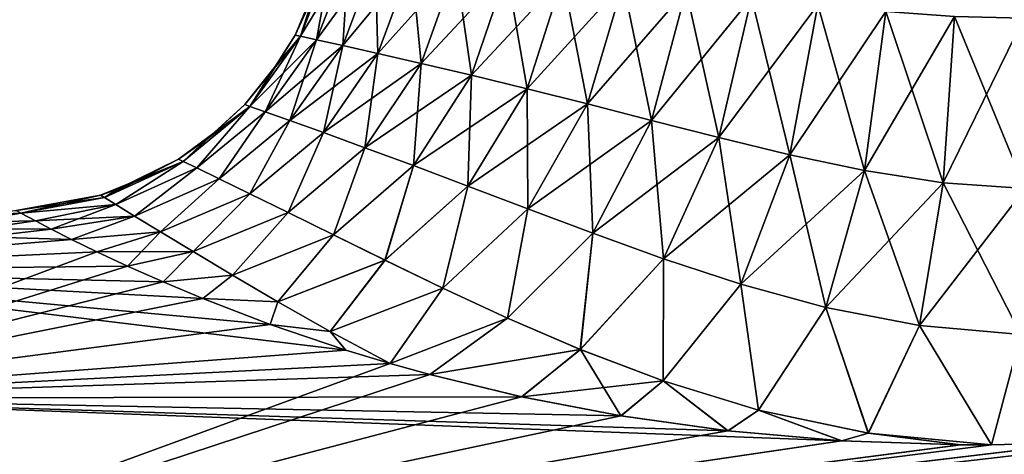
# Model space of a CAD drawing. Header units: millimetres. Extents: x -29 to 75, y -375 to 321.
# Tile 13 of 29: x 47.46 to 56.2, y 77.32 to 81.18. Entities that reach past the tile are written whole.
import ezdxf

# ---------------------------------------------------------------- set-up
doc = ezdxf.new("R2010")
doc.units = ezdxf.units.MM
doc.header["$LTSCALE"] = 101.851852
for name, color, linetype in [('18', 7, 'CONTINUOUS'), ('20', 7, 'CONTINUOUS'), ('29', 7, 'CONTINUOUS'), ('30', 7, 'CONTINUOUS')]:
    doc.layers.add(name, color=color, linetype=linetype)

msp = doc.modelspace()

# ---------------------------------------------------------------- linework, layer by layer
at = {"layer": '18', "color": 7, "linetype": 'CONTINUOUS', "true_color": 0xa2afbf}
for points in [[(47.4715, 79.4607, -1.0105), (44.4857, 79.3297), (47.4284, 79.484), (47.4715, 79.4607, -1.0105)], [(47.6022, 79.3911, -2.0171), (44.4857, 79.3297), (47.4715, 79.4607, -1.0105), (47.6022, 79.3911, -2.0171)], [(47.74, 79.3194, -2.6835), (44.4857, 79.3297), (47.6022, 79.3911, -2.0171), (47.74, 79.3194, -2.6835)], [(44.5326, 78.9478, -3.9242), (44.4857, 79.3297), (47.9206, 79.2279, -3.3446), (44.5326, 78.9478, -3.9242)], [(47.9206, 79.2279, -3.3446), (44.4857, 79.3297), (47.74, 79.3194, -2.6835), (47.9206, 79.2279, -3.3446)], [(48.1463, 79.1173, -3.9977), (44.5326, 78.9478, -3.9242), (47.9206, 79.2279, -3.3446), (48.1463, 79.1173, -3.9977)], [(48.4176, 78.9901, -4.6341), (44.5326, 78.9478, -3.9242), (48.1463, 79.1173, -3.9977), (48.4176, 78.9901, -4.6341)], [(48.7325, 78.8498, -5.2446), (44.5326, 78.9478, -3.9242), (48.4176, 78.9901, -4.6341), (48.7325, 78.8498, -5.2446)], [(44.6714, 77.8174, -7.6964), (44.5326, 78.9478, -3.9242), (50.3558, 78.2444, -7.2995), (44.6714, 77.8174, -7.6964)], [(50.3558, 78.2444, -7.2995), (44.5326, 78.9478, -3.9242), (49.683, 78.4723, -6.604), (50.3558, 78.2444, -7.2995)], [(49.683, 78.4723, -6.604), (44.5326, 78.9478, -3.9242), (49.0868, 78.7013, -5.8194), (49.683, 78.4723, -6.604)], [(49.0868, 78.7013, -5.8194), (44.5326, 78.9478, -3.9242), (48.7325, 78.8498, -5.2446), (49.0868, 78.7013, -5.8194)], [(50.7483, 78.1255, -7.6369), (44.6714, 77.8174, -7.6964), (50.3558, 78.2444, -7.2995), (50.7483, 78.1255, -7.6369)], [(51.1014, 78.027, -7.9059), (44.6714, 77.8174, -7.6964), (50.7483, 78.1255, -7.6369), (51.1014, 78.027, -7.9059)], [(51.9168, 77.8293, -8.4231), (44.6714, 77.8174, -7.6964), (51.1014, 78.027, -7.9059), (51.9168, 77.8293, -8.4231)], [(52.7997, 77.6598, -8.8512), (44.6714, 77.8174, -7.6964), (51.9168, 77.8293, -8.4231), (52.7997, 77.6598, -8.8512)], [(44.8966, 75.9827, -11.1743), (44.6714, 77.8174, -7.6964), (54.7578, 77.4376, -9.4332), (44.8966, 75.9827, -11.1743)], [(54.7578, 77.4376, -9.4332), (44.6714, 77.8174, -7.6964), (53.7491, 77.5264, -9.1892), (54.7578, 77.4376, -9.4332)], [(53.7491, 77.5264, -9.1892), (44.6714, 77.8174, -7.6964), (52.7997, 77.6598, -8.8512), (53.7491, 77.5264, -9.1892)], [(45.1998, 73.5136, -14.2267), (44.8966, 75.9827, -11.1743), (69.3471, 77.5203, -10.2717), (45.1998, 73.5136, -14.2267)], [(69.3471, 77.5203, -10.2717), (44.8966, 75.9827, -11.1743), (56.8942, 77.4229, -9.6198), (69.3471, 77.5203, -10.2717)], [(69.6273, 75.2381, -13.0738), (45.1998, 73.5136, -14.2267), (69.3471, 77.5203, -10.2717), (69.6273, 75.2381, -13.0738)], [(55.8129, 77.4012, -9.5782), (44.8966, 75.9827, -11.1743), (54.7578, 77.4376, -9.4332), (55.8129, 77.4012, -9.5782)], [(56.8942, 77.4229, -9.6198), (44.8966, 75.9827, -11.1743), (56.0846, 77.4011, -9.5986), (56.8942, 77.4229, -9.6198)], [(56.0846, 77.4011, -9.5986), (44.8966, 75.9827, -11.1743), (55.8129, 77.4012, -9.5782), (56.0846, 77.4011, -9.5986)]]:
    msp.add_3dface(points, dxfattribs=at)
at = {"layer": '20', "color": 7, "linetype": 'CONTINUOUS', "true_color": 0xa2afbf}
for points in [[(47.4284, 79.484), (44.5326, 78.9475, 3.9249), (47.4715, 79.4607, 1.0105), (47.4284, 79.484)], [(47.4715, 79.4607, 1.0105), (44.5326, 78.9475, 3.9249), (47.6022, 79.3911, 2.0171), (47.4715, 79.4607, 1.0105)], [(47.6022, 79.3911, 2.0171), (44.5326, 78.9475, 3.9249), (47.74, 79.3194, 2.6835), (47.6022, 79.3911, 2.0171)], [(47.74, 79.3194, 2.6835), (44.5326, 78.9475, 3.9249), (47.9206, 79.2279, 3.3447), (47.74, 79.3194, 2.6835)], [(47.9206, 79.2279, 3.3447), (44.5326, 78.9475, 3.9249), (48.1464, 79.1173, 3.9977), (47.9206, 79.2279, 3.3447)], [(44.5326, 78.9475, 3.9249), (44.6714, 77.8174, 7.6948), (48.1464, 79.1173, 3.9977), (44.5326, 78.9475, 3.9249)], [(48.1464, 79.1173, 3.9977), (44.6714, 77.8174, 7.6948), (48.4176, 78.9901, 4.6342), (48.1464, 79.1173, 3.9977)], [(48.4176, 78.9901, 4.6342), (44.6714, 77.8174, 7.6948), (48.7325, 78.8498, 5.2447), (48.4176, 78.9901, 4.6342)], [(48.7325, 78.8498, 5.2447), (44.6714, 77.8174, 7.6948), (49.0869, 78.7012, 5.8196), (48.7325, 78.8498, 5.2447)], [(49.0869, 78.7012, 5.8196), (44.6714, 77.8174, 7.6948), (49.6833, 78.4722, 6.6044), (49.0869, 78.7012, 5.8196)], [(49.6833, 78.4722, 6.6044), (44.6714, 77.8174, 7.6948), (50.3562, 78.2442, 7.2999), (49.6833, 78.4722, 6.6044)], [(50.3562, 78.2442, 7.2999), (44.6714, 77.8174, 7.6948), (50.7485, 78.1254, 7.6372), (50.3562, 78.2442, 7.2999)], [(44.6714, 77.8174, 7.6948), (44.8966, 75.983, 11.172), (50.7485, 78.1254, 7.6372), (44.6714, 77.8174, 7.6948)], [(50.7485, 78.1254, 7.6372), (44.8966, 75.983, 11.172), (51.1001, 78.0273, 7.9049), (50.7485, 78.1254, 7.6372)], [(51.1001, 78.0273, 7.9049), (44.8966, 75.983, 11.172), (51.9135, 77.8301, 8.4213), (51.1001, 78.0273, 7.9049)], [(51.9135, 77.8301, 8.4213), (44.8966, 75.983, 11.172), (52.796, 77.6604, 8.8496), (51.9135, 77.8301, 8.4213)], [(52.796, 77.6604, 8.8496), (44.8966, 75.983, 11.172), (53.7452, 77.5268, 9.1881), (52.796, 77.6604, 8.8496)], [(53.7452, 77.5268, 9.1881), (44.8966, 75.983, 11.172), (54.7536, 77.4379, 9.4324), (53.7452, 77.5268, 9.1881)], [(44.8966, 75.983, 11.172), (45.1997, 73.5147, 14.224), (69.3471, 77.5203, 10.2717), (44.8966, 75.983, 11.172)], [(44.8966, 75.983, 11.172), (69.3471, 77.5203, 10.2717), (57.9689, 77.5035, 9.5572), (44.8966, 75.983, 11.172)], [(69.3471, 77.5203, 10.2717), (45.1997, 73.5147, 14.224), (69.6273, 75.2381, 13.0738), (69.3471, 77.5203, 10.2717)], [(56.8893, 77.4226, 9.6199), (44.8966, 75.983, 11.172), (57.9689, 77.5035, 9.5572), (56.8893, 77.4226, 9.6199)], [(54.7536, 77.4379, 9.4324), (44.8966, 75.983, 11.172), (55.8082, 77.4013, 9.5778), (54.7536, 77.4379, 9.4324)], [(56.0861, 77.4011, 9.5987), (44.8966, 75.983, 11.172), (56.8893, 77.4226, 9.6199), (56.0861, 77.4011, 9.5987)], [(55.8082, 77.4013, 9.5778), (44.8966, 75.983, 11.172), (56.0861, 77.4011, 9.5987), (55.8082, 77.4013, 9.5778)]]:
    msp.add_3dface(points, dxfattribs=at)
at = {"layer": '29', "color": 7, "linetype": 'CONTINUOUS', "true_color": 0xa2afbf}
for points in [[(49.9528, 81.0323, -0.8279), (49.9048, 81.0427, 0), (50.2315, 81.7487, -0.8033), (49.9528, 81.0323, -0.8279)], [(50.2315, 81.7487, -0.8033), (49.9048, 81.0427, 0), (50.1403, 81.6027, 0), (50.2315, 81.7487, -0.8033)], [(50.3782, 81.7364, -1.5898), (49.9528, 81.0323, -0.8279), (50.2315, 81.7487, -0.8033), (50.3782, 81.7364, -1.5898)], [(50.0953, 81.0011, -1.6404), (49.9528, 81.0323, -0.8279), (50.3782, 81.7364, -1.5898), (50.0953, 81.0011, -1.6404)], [(50.6165, 81.716, -2.3439), (50.0953, 81.0011, -1.6404), (50.3782, 81.7364, -1.5898), (50.6165, 81.716, -2.3439)], [(50.3269, 80.9498, -2.4228), (50.0953, 81.0011, -1.6404), (50.6165, 81.716, -2.3439), (50.3269, 80.9498, -2.4228)], [(50.9376, 81.6878, -3.0521), (50.3269, 80.9498, -2.4228), (50.6165, 81.716, -2.3439), (50.9376, 81.6878, -3.0521)], [(50.6399, 80.8793, -3.1628), (50.3269, 80.9498, -2.4228), (50.9376, 81.6878, -3.0521), (50.6399, 80.8793, -3.1628)], [(51.3305, 81.6521, -3.7034), (50.6399, 80.8793, -3.1628), (50.9376, 81.6878, -3.0521), (51.3305, 81.6521, -3.7034)], [(51.0243, 80.7906, -3.8505), (50.6399, 80.8793, -3.1628), (51.3305, 81.6521, -3.7034), (51.0243, 80.7906, -3.8505)], [(51.7828, 81.6091, -4.2904), (51.0243, 80.7906, -3.8505), (51.3305, 81.6521, -3.7034), (51.7828, 81.6091, -4.2904)], [(51.4691, 80.6853, -4.4793), (51.0243, 80.7906, -3.8505), (51.7828, 81.6091, -4.2904), (51.4691, 80.6853, -4.4793)], [(52.282, 81.5594, -4.8086), (51.4691, 80.6853, -4.4793), (51.7828, 81.6091, -4.2904), (52.282, 81.5594, -4.8086)], [(51.9636, 80.5646, -5.0456), (51.4691, 80.6853, -4.4793), (52.282, 81.5594, -4.8086), (51.9636, 80.5646, -5.0456)], [(52.8165, 81.5034, -5.2569), (51.9636, 80.5646, -5.0456), (52.282, 81.5594, -4.8086), (52.8165, 81.5034, -5.2569)], [(52.4986, 80.4305, -5.5491), (51.9636, 80.5646, -5.0456), (52.8165, 81.5034, -5.2569), (52.4986, 80.4305, -5.5491)], [(53.3763, 81.442, -5.6364), (52.4986, 80.4305, -5.5491), (52.8165, 81.5034, -5.2569), (53.3763, 81.442, -5.6364)], [(53.0672, 80.2851, -5.9914), (52.4986, 80.4305, -5.5491), (53.3763, 81.442, -5.6364), (53.0672, 80.2851, -5.9914)], [(53.954, 81.3768, -5.9499), (53.0672, 80.2851, -5.9914), (53.3763, 81.442, -5.6364), (53.954, 81.3768, -5.9499)], [(53.6661, 80.1324, -6.3749), (53.0672, 80.2851, -5.9914), (53.954, 81.3768, -5.9499), (53.6661, 80.1324, -6.3749)], [(54.5447, 81.3113, -6.2006), (53.6661, 80.1324, -6.3749), (53.954, 81.3768, -5.9499), (54.5447, 81.3113, -6.2006)], [(54.2956, 79.9794, -6.7008), (53.6661, 80.1324, -6.3749), (54.5447, 81.3113, -6.2006), (54.2956, 79.9794, -6.7008)], [(55.1458, 81.2518, -6.3904), (54.2956, 79.9794, -6.7008), (54.5447, 81.3113, -6.2006), (55.1458, 81.2518, -6.3904)], [(54.9584, 79.8388, -6.9657), (54.2956, 79.9794, -6.7008), (55.1458, 81.2518, -6.3904), (54.9584, 79.8388, -6.9657)], [(55.7557, 81.2086, -6.5193), (54.9584, 79.8388, -6.9657), (55.1458, 81.2518, -6.3904), (55.7557, 81.2086, -6.5193)], [(55.6563, 79.7305, -7.1595), (54.9584, 79.8388, -6.9657), (55.7557, 81.2086, -6.5193), (55.6563, 79.7305, -7.1595)], [(56.3714, 81.1944, -6.585), (55.6563, 79.7305, -7.1595), (55.7557, 81.2086, -6.5193), (56.3714, 81.1944, -6.585)], [(56.3832, 79.6791, -7.2658), (55.6563, 79.7305, -7.1595), (56.3714, 81.1944, -6.585), (56.3832, 79.6791, -7.2658)], [(49.503, 80.4095, -0.8645), (49.4576, 80.4254, 0), (49.9528, 81.0323, -0.8279), (49.503, 80.4095, -0.8645)], [(49.9528, 81.0323, -0.8279), (49.4576, 80.4254, 0), (49.7438, 80.7806, 0), (49.9528, 81.0323, -0.8279)], [(50.0953, 81.0011, -1.6404), (49.503, 80.4095, -0.8645), (49.9528, 81.0323, -0.8279), (50.0953, 81.0011, -1.6404)], [(49.6379, 80.362, -1.7153), (49.503, 80.4095, -0.8645), (50.0953, 81.0011, -1.6404), (49.6379, 80.362, -1.7153)], [(50.3269, 80.9498, -2.4228), (49.6379, 80.362, -1.7153), (50.0953, 81.0011, -1.6404), (50.3269, 80.9498, -2.4228)], [(49.9048, 81.0427, 0), (49.9528, 81.0323, -0.8279), (49.7438, 80.7806, 0), (49.9048, 81.0427, 0)], [(49.8579, 80.2839, -2.5399), (49.6379, 80.362, -1.7153), (50.3269, 80.9498, -2.4228), (49.8579, 80.2839, -2.5399)], [(50.6399, 80.8793, -3.1628), (49.8579, 80.2839, -2.5399), (50.3269, 80.9498, -2.4228), (50.6399, 80.8793, -3.1628)], [(50.1563, 80.1767, -3.3274), (49.8579, 80.2839, -2.5399), (50.6399, 80.8793, -3.1628), (50.1563, 80.1767, -3.3274)], [(51.0243, 80.7906, -3.8505), (50.1563, 80.1767, -3.3274), (50.6399, 80.8793, -3.1628), (51.0243, 80.7906, -3.8505)], [(50.5247, 80.0423, -4.0696), (50.1563, 80.1767, -3.3274), (51.0243, 80.7906, -3.8505), (50.5247, 80.0423, -4.0696)], [(51.4691, 80.6853, -4.4793), (50.5247, 80.0423, -4.0696), (51.0243, 80.7906, -3.8505), (51.4691, 80.6853, -4.4793)], [(50.9547, 79.8831, -4.7614), (50.5247, 80.0423, -4.0696), (51.4691, 80.6853, -4.4793), (50.9547, 79.8831, -4.7614)], [(51.9636, 80.5646, -5.0456), (50.9547, 79.8831, -4.7614), (51.4691, 80.6853, -4.4793), (51.9636, 80.5646, -5.0456)], [(51.4383, 79.7015, -5.4006), (50.9547, 79.8831, -4.7614), (51.9636, 80.5646, -5.0456), (51.4383, 79.7015, -5.4006)], [(52.4986, 80.4305, -5.5491), (51.4383, 79.7015, -5.4006), (51.9636, 80.5646, -5.0456), (52.4986, 80.4305, -5.5491)], [(49.1184, 80.1158, 0), (49.503, 80.4095, -0.8645), (48.8692, 79.9407, 0), (49.1184, 80.1158, 0)], [(48.8692, 79.9407, 0), (49.503, 80.4095, -0.8645), (48.9102, 79.9209, -0.9007), (48.8692, 79.9407, 0)], [(48.9102, 79.9209, -0.9007), (49.503, 80.4095, -0.8645), (49.0322, 79.862, -1.7905), (48.9102, 79.9209, -0.9007)], [(49.503, 80.4095, -0.8645), (49.6379, 80.362, -1.7153), (49.0322, 79.862, -1.7905), (49.503, 80.4095, -0.8645)], [(49.4576, 80.4254, 0), (49.503, 80.4095, -0.8645), (49.1184, 80.1158, 0), (49.4576, 80.4254, 0)], [(51.9698, 79.5003, -5.9881), (51.4383, 79.7015, -5.4006), (52.4986, 80.4305, -5.5491), (51.9698, 79.5003, -5.9881)], [(53.0672, 80.2851, -5.9914), (51.9698, 79.5003, -5.9881), (52.4986, 80.4305, -5.5491), (53.0672, 80.2851, -5.9914)], [(49.0322, 79.862, -1.7905), (49.6379, 80.362, -1.7153), (49.2319, 79.7651, -2.6594), (49.0322, 79.862, -1.7905)], [(49.6379, 80.362, -1.7153), (49.8579, 80.2839, -2.5399), (49.2319, 79.7651, -2.6594), (49.6379, 80.362, -1.7153)], [(49.2319, 79.7651, -2.6594), (49.8579, 80.2839, -2.5399), (49.5043, 79.6321, -3.4991), (49.2319, 79.7651, -2.6594)], [(49.8579, 80.2839, -2.5399), (50.1563, 80.1767, -3.3274), (49.5043, 79.6321, -3.4991), (49.8579, 80.2839, -2.5399)], [(52.5476, 79.2833, -6.5263), (51.9698, 79.5003, -5.9881), (53.0672, 80.2851, -5.9914), (52.5476, 79.2833, -6.5263)], [(53.6661, 80.1324, -6.3749), (52.5476, 79.2833, -6.5263), (53.0672, 80.2851, -5.9914), (53.6661, 80.1324, -6.3749)], [(49.5043, 79.6321, -3.4991), (50.1563, 80.1767, -3.3274), (49.8437, 79.4656, -4.3035), (49.5043, 79.6321, -3.4991)], [(50.1563, 80.1767, -3.3274), (50.5247, 80.0423, -4.0696), (49.8437, 79.4656, -4.3035), (50.1563, 80.1767, -3.3274)], [(53.1747, 79.0563, -7.0173), (52.5476, 79.2833, -6.5263), (53.6661, 80.1324, -6.3749), (53.1747, 79.0563, -7.0173)], [(54.2956, 79.9794, -6.7008), (53.1747, 79.0563, -7.0173), (53.6661, 80.1324, -6.3749), (54.2956, 79.9794, -6.7008)], [(49.8437, 79.4656, -4.3035), (50.5247, 80.0423, -4.0696), (50.2444, 79.2684, -5.0693), (49.8437, 79.4656, -4.3035)], [(50.5247, 80.0423, -4.0696), (50.9547, 79.8831, -4.7614), (50.2444, 79.2684, -5.0693), (50.5247, 80.0423, -4.0696)], [(53.8598, 78.8298, -7.4591), (53.1747, 79.0563, -7.0173), (54.2956, 79.9794, -6.7008), (53.8598, 78.8298, -7.4591)], [(54.9584, 79.8388, -6.9657), (53.8598, 78.8298, -7.4591), (54.2956, 79.9794, -6.7008), (54.9584, 79.8388, -6.9657)], [(48.322, 79.6698, 0), (48.9102, 79.9209, -0.9007), (48.1777, 79.62, 0), (48.322, 79.6698, 0)], [(48.1777, 79.62, 0), (48.9102, 79.9209, -0.9007), (48.2118, 79.5992, -0.9159), (48.1777, 79.62, 0)], [(48.2118, 79.5992, -0.9159), (48.9102, 79.9209, -0.9007), (48.3134, 79.5371, -1.8246), (48.2118, 79.5992, -0.9159)], [(48.9102, 79.9209, -0.9007), (49.0322, 79.862, -1.7905), (48.3134, 79.5371, -1.8246), (48.9102, 79.9209, -0.9007)], [(48.8692, 79.9407, 0), (48.9102, 79.9209, -0.9007), (48.322, 79.6698, 0), (48.8692, 79.9407, 0)], [(50.2444, 79.2684, -5.0693), (50.9547, 79.8831, -4.7614), (50.7023, 79.0439, -5.7962), (50.2444, 79.2684, -5.0693)], [(50.9547, 79.8831, -4.7614), (51.4383, 79.7015, -5.4006), (50.7023, 79.0439, -5.7962), (50.9547, 79.8831, -4.7614)], [(48.3134, 79.5371, -1.8246), (49.0322, 79.862, -1.7905), (48.4806, 79.4349, -2.7193), (48.3134, 79.5371, -1.8246)], [(49.0322, 79.862, -1.7905), (49.2319, 79.7651, -2.6594), (48.4806, 79.4349, -2.7193), (49.0322, 79.862, -1.7905)], [(54.6148, 78.6222, -7.8402), (53.8598, 78.8298, -7.4591), (54.9584, 79.8388, -6.9657), (54.6148, 78.6222, -7.8402)], [(55.6563, 79.7305, -7.1595), (54.6148, 78.6222, -7.8402), (54.9584, 79.8388, -6.9657), (55.6563, 79.7305, -7.1595)], [(48.4806, 79.4349, -2.7193), (49.2319, 79.7651, -2.6594), (48.7107, 79.2947, -3.5946), (48.4806, 79.4349, -2.7193)], [(49.2319, 79.7651, -2.6594), (49.5043, 79.6321, -3.4991), (48.7107, 79.2947, -3.5946), (49.2319, 79.7651, -2.6594)], [(50.7023, 79.0439, -5.7962), (51.4383, 79.7015, -5.4006), (51.2163, 78.7956, -6.4864), (50.7023, 79.0439, -5.7962)], [(51.4383, 79.7015, -5.4006), (51.9698, 79.5003, -5.9881), (51.2163, 78.7956, -6.4864), (51.4383, 79.7015, -5.4006)], [(55.4468, 78.4617, -8.1346), (54.6148, 78.6222, -7.8402), (55.6563, 79.7305, -7.1595), (55.4468, 78.4617, -8.1346)], [(56.3832, 79.6791, -7.2658), (55.4468, 78.4617, -8.1346), (55.6563, 79.7305, -7.1595), (56.3832, 79.6791, -7.2658)], [(47.4284, 79.484), (48.1777, 79.62, 0), (48.2118, 79.5992, -0.9159), (47.4284, 79.484)], [(48.7107, 79.2947, -3.5946), (49.5043, 79.6321, -3.4991), (49.0007, 79.1189, -4.447), (48.7107, 79.2947, -3.5946)], [(49.5043, 79.6321, -3.4991), (49.8437, 79.4656, -4.3035), (49.0007, 79.1189, -4.447), (49.5043, 79.6321, -3.4991)], [(56.3452, 78.3828, -8.304), (55.4468, 78.4617, -8.1346), (56.3832, 79.6791, -7.2658), (56.3452, 78.3828, -8.304)], [(47.4715, 79.4607, -1.0105), (47.4284, 79.484), (48.2118, 79.5992, -0.9159), (47.4715, 79.4607, -1.0105)], [(47.4715, 79.4607, -1.0105), (48.2118, 79.5992, -0.9159), (48.3134, 79.5371, -1.8246), (47.4715, 79.4607, -1.0105)], [(47.6022, 79.3911, -2.0171), (47.4715, 79.4607, -1.0105), (48.3134, 79.5371, -1.8246), (47.6022, 79.3911, -2.0171)], [(47.6022, 79.3911, -2.0171), (48.3134, 79.5371, -1.8246), (48.4806, 79.4349, -2.7193), (47.6022, 79.3911, -2.0171)], [(47.74, 79.3194, -2.6835), (47.6022, 79.3911, -2.0171), (48.4806, 79.4349, -2.7193), (47.74, 79.3194, -2.6835)], [(47.9206, 79.2279, -3.3446), (47.74, 79.3194, -2.6835), (48.4806, 79.4349, -2.7193), (47.9206, 79.2279, -3.3446)], [(47.9206, 79.2279, -3.3446), (48.4806, 79.4349, -2.7193), (48.7107, 79.2947, -3.5946), (47.9206, 79.2279, -3.3446)], [(49.0007, 79.1189, -4.447), (49.8437, 79.4656, -4.3035), (49.3482, 78.9106, -5.2752), (49.0007, 79.1189, -4.447)], [(49.8437, 79.4656, -4.3035), (50.2444, 79.2684, -5.0693), (49.3482, 78.9106, -5.2752), (49.8437, 79.4656, -4.3035)], [(51.2163, 78.7956, -6.4864), (51.9698, 79.5003, -5.9881), (51.7905, 78.5283, -7.1432), (51.2163, 78.7956, -6.4864)], [(51.9698, 79.5003, -5.9881), (52.5476, 79.2833, -6.5263), (51.7905, 78.5283, -7.1432), (51.9698, 79.5003, -5.9881)], [(48.1463, 79.1173, -3.9977), (47.9206, 79.2279, -3.3446), (48.7107, 79.2947, -3.5946), (48.1463, 79.1173, -3.9977)], [(48.1463, 79.1173, -3.9977), (48.7107, 79.2947, -3.5946), (49.0007, 79.1189, -4.447), (48.1463, 79.1173, -3.9977)], [(49.3482, 78.9106, -5.2752), (50.2444, 79.2684, -5.0693), (49.7525, 78.6731, -6.0802), (49.3482, 78.9106, -5.2752)], [(50.2444, 79.2684, -5.0693), (50.7023, 79.0439, -5.7962), (49.7525, 78.6731, -6.0802), (50.2444, 79.2684, -5.0693)], [(51.7905, 78.5283, -7.1432), (52.5476, 79.2833, -6.5263), (52.4355, 78.249, -7.7687), (51.7905, 78.5283, -7.1432)], [(52.5476, 79.2833, -6.5263), (53.1747, 79.0563, -7.0173), (52.4355, 78.249, -7.7687), (52.5476, 79.2833, -6.5263)], [(48.4176, 78.9901, -4.6341), (48.1463, 79.1173, -3.9977), (49.0007, 79.1189, -4.447), (48.4176, 78.9901, -4.6341)], [(48.7325, 78.8498, -5.2446), (48.4176, 78.9901, -4.6341), (49.0007, 79.1189, -4.447), (48.7325, 78.8498, -5.2446)], [(48.7325, 78.8498, -5.2446), (49.0007, 79.1189, -4.447), (49.3482, 78.9106, -5.2752), (48.7325, 78.8498, -5.2446)], [(49.7525, 78.6731, -6.0802), (50.7023, 79.0439, -5.7962), (50.2165, 78.4102, -6.8651), (49.7525, 78.6731, -6.0802)], [(50.7023, 79.0439, -5.7962), (51.2163, 78.7956, -6.4864), (50.2165, 78.4102, -6.8651), (50.7023, 79.0439, -5.7962)], [(52.4355, 78.249, -7.7687), (53.1747, 79.0563, -7.0173), (53.1697, 77.9698, -8.3584), (52.4355, 78.249, -7.7687)], [(53.1747, 79.0563, -7.0173), (53.8598, 78.8298, -7.4591), (53.1697, 77.9698, -8.3584), (53.1747, 79.0563, -7.0173)], [(49.0868, 78.7013, -5.8194), (48.7325, 78.8498, -5.2446), (49.3482, 78.9106, -5.2752), (49.0868, 78.7013, -5.8194)], [(49.0868, 78.7013, -5.8194), (49.3482, 78.9106, -5.2752), (49.7525, 78.6731, -6.0802), (49.0868, 78.7013, -5.8194)], [(53.1697, 77.9698, -8.3584), (53.8598, 78.8298, -7.4591), (54.016, 77.7116, -8.893), (53.1697, 77.9698, -8.3584)], [(53.8598, 78.8298, -7.4591), (54.6148, 78.6222, -7.8402), (54.016, 77.7116, -8.893), (53.8598, 78.8298, -7.4591)], [(51.2163, 78.7956, -6.4864), (50.7483, 78.1255, -7.6369), (50.2165, 78.4102, -6.8651), (51.2163, 78.7956, -6.4864)], [(50.7483, 78.1255, -7.6369), (51.2163, 78.7956, -6.4864), (51.7905, 78.5283, -7.1432), (50.7483, 78.1255, -7.6369)], [(49.683, 78.4723, -6.604), (49.0868, 78.7013, -5.8194), (49.7525, 78.6731, -6.0802), (49.683, 78.4723, -6.604)], [(49.683, 78.4723, -6.604), (49.7525, 78.6731, -6.0802), (50.2165, 78.4102, -6.8651), (49.683, 78.4723, -6.604)], [(54.016, 77.7116, -8.893), (54.6148, 78.6222, -7.8402), (54.9909, 77.5068, -9.3306), (54.016, 77.7116, -8.893)], [(54.6148, 78.6222, -7.8402), (55.4468, 78.4617, -8.1346), (54.9909, 77.5068, -9.3306), (54.6148, 78.6222, -7.8402)], [(50.3558, 78.2444, -7.2995), (49.683, 78.4723, -6.604), (50.2165, 78.4102, -6.8651), (50.3558, 78.2444, -7.2995)], [(51.1014, 78.027, -7.9059), (50.7483, 78.1255, -7.6369), (51.7905, 78.5283, -7.1432), (51.1014, 78.027, -7.9059)], [(51.1014, 78.027, -7.9059), (51.7905, 78.5283, -7.1432), (52.4355, 78.249, -7.7687), (51.1014, 78.027, -7.9059)], [(50.7483, 78.1255, -7.6369), (50.3558, 78.2444, -7.2995), (50.2165, 78.4102, -6.8651), (50.7483, 78.1255, -7.6369)], [(55.4468, 78.4617, -8.1346), (56.0846, 77.4011, -9.5986), (54.9909, 77.5068, -9.3306), (55.4468, 78.4617, -8.1346)], [(56.3452, 78.3828, -8.304), (56.0846, 77.4011, -9.5986), (55.4468, 78.4617, -8.1346), (56.3452, 78.3828, -8.304)], [(56.8942, 77.4229, -9.6198), (56.0846, 77.4011, -9.5986), (56.3452, 78.3828, -8.304), (56.8942, 77.4229, -9.6198)], [(51.9168, 77.8293, -8.4231), (51.1014, 78.027, -7.9059), (52.4355, 78.249, -7.7687), (51.9168, 77.8293, -8.4231)], [(51.9168, 77.8293, -8.4231), (52.4355, 78.249, -7.7687), (53.1697, 77.9698, -8.3584), (51.9168, 77.8293, -8.4231)], [(52.7997, 77.6598, -8.8512), (51.9168, 77.8293, -8.4231), (53.1697, 77.9698, -8.3584), (52.7997, 77.6598, -8.8512)], [(53.7491, 77.5264, -9.1892), (52.7997, 77.6598, -8.8512), (53.1697, 77.9698, -8.3584), (53.7491, 77.5264, -9.1892)], [(53.7491, 77.5264, -9.1892), (53.1697, 77.9698, -8.3584), (54.016, 77.7116, -8.893), (53.7491, 77.5264, -9.1892)], [(54.7578, 77.4376, -9.4332), (53.7491, 77.5264, -9.1892), (54.016, 77.7116, -8.893), (54.7578, 77.4376, -9.4332)], [(54.7578, 77.4376, -9.4332), (54.016, 77.7116, -8.893), (54.9909, 77.5068, -9.3306), (54.7578, 77.4376, -9.4332)], [(55.8129, 77.4012, -9.5782), (54.7578, 77.4376, -9.4332), (54.9909, 77.5068, -9.3306), (55.8129, 77.4012, -9.5782)], [(56.0846, 77.4011, -9.5986), (55.8129, 77.4012, -9.5782), (54.9909, 77.5068, -9.3306), (56.0846, 77.4011, -9.5986)]]:
    msp.add_3dface(points, dxfattribs=at)
at = {"layer": '30', "color": 7, "linetype": 'CONTINUOUS', "true_color": 0xa2afbf}
for points in [[(50.182, 81.7528, 0), (50.1403, 81.6027, 0), (49.9528, 81.0323, 0.8279), (50.182, 81.7528, 0)], [(50.182, 81.7528, 0), (49.9528, 81.0323, 0.8279), (50.2315, 81.7487, 0.8033), (50.182, 81.7528, 0)], [(49.9528, 81.0323, 0.8279), (50.0953, 81.0011, 1.6404), (50.2315, 81.7487, 0.8033), (49.9528, 81.0323, 0.8279)], [(50.2315, 81.7487, 0.8033), (50.0953, 81.0011, 1.6404), (50.3782, 81.7364, 1.5898), (50.2315, 81.7487, 0.8033)], [(50.0953, 81.0011, 1.6404), (50.3269, 80.9498, 2.4228), (50.3782, 81.7364, 1.5898), (50.0953, 81.0011, 1.6404)], [(50.3782, 81.7364, 1.5898), (50.3269, 80.9498, 2.4228), (50.6165, 81.716, 2.3439), (50.3782, 81.7364, 1.5898)], [(50.3269, 80.9498, 2.4228), (50.6399, 80.8793, 3.1628), (50.6165, 81.716, 2.3439), (50.3269, 80.9498, 2.4228)], [(50.6165, 81.716, 2.3439), (50.6399, 80.8793, 3.1628), (50.9376, 81.6878, 3.0521), (50.6165, 81.716, 2.3439)], [(50.6399, 80.8793, 3.1628), (51.0243, 80.7906, 3.8505), (50.9376, 81.6878, 3.0521), (50.6399, 80.8793, 3.1628)], [(50.9376, 81.6878, 3.0521), (51.0243, 80.7906, 3.8505), (51.3305, 81.6521, 3.7034), (50.9376, 81.6878, 3.0521)], [(51.0243, 80.7906, 3.8505), (51.4691, 80.6853, 4.4793), (51.3305, 81.6521, 3.7034), (51.0243, 80.7906, 3.8505)], [(51.3305, 81.6521, 3.7034), (51.4691, 80.6853, 4.4793), (51.7828, 81.6091, 4.2904), (51.3305, 81.6521, 3.7034)], [(50.1403, 81.6027, 0), (49.9048, 81.0427, 0), (49.9528, 81.0323, 0.8279), (50.1403, 81.6027, 0)], [(51.4691, 80.6853, 4.4793), (51.9636, 80.5646, 5.0456), (51.7828, 81.6091, 4.2904), (51.4691, 80.6853, 4.4793)], [(51.7828, 81.6091, 4.2904), (51.9636, 80.5646, 5.0456), (52.282, 81.5594, 4.8086), (51.7828, 81.6091, 4.2904)], [(51.9636, 80.5646, 5.0456), (52.4986, 80.4305, 5.5491), (52.282, 81.5594, 4.8086), (51.9636, 80.5646, 5.0456)], [(52.282, 81.5594, 4.8086), (52.4986, 80.4305, 5.5491), (52.8165, 81.5034, 5.2569), (52.282, 81.5594, 4.8086)], [(52.4986, 80.4305, 5.5491), (53.0672, 80.2851, 5.9914), (52.8165, 81.5034, 5.2569), (52.4986, 80.4305, 5.5491)], [(52.8165, 81.5034, 5.2569), (53.0672, 80.2851, 5.9914), (53.3763, 81.442, 5.6364), (52.8165, 81.5034, 5.2569)], [(53.0672, 80.2851, 5.9914), (53.6661, 80.1324, 6.3749), (53.3763, 81.442, 5.6364), (53.0672, 80.2851, 5.9914)], [(53.3763, 81.442, 5.6364), (53.6661, 80.1324, 6.3749), (53.954, 81.3768, 5.9499), (53.3763, 81.442, 5.6364)], [(53.6661, 80.1324, 6.3749), (54.2956, 79.9794, 6.7008), (53.954, 81.3768, 5.9499), (53.6661, 80.1324, 6.3749)], [(53.954, 81.3768, 5.9499), (54.2956, 79.9794, 6.7008), (54.5447, 81.3113, 6.2006), (53.954, 81.3768, 5.9499)], [(54.2956, 79.9794, 6.7008), (54.9584, 79.8388, 6.9657), (54.5447, 81.3113, 6.2006), (54.2956, 79.9794, 6.7008)], [(54.5447, 81.3113, 6.2006), (54.9584, 79.8388, 6.9657), (55.1458, 81.2518, 6.3904), (54.5447, 81.3113, 6.2006)], [(54.9584, 79.8388, 6.9657), (55.6563, 79.7305, 7.1595), (55.1458, 81.2518, 6.3904), (54.9584, 79.8388, 6.9657)], [(55.1458, 81.2518, 6.3904), (55.6563, 79.7305, 7.1595), (55.7557, 81.2086, 6.5193), (55.1458, 81.2518, 6.3904)], [(55.6563, 79.7305, 7.1595), (56.3832, 79.6791, 7.2658), (55.7557, 81.2086, 6.5193), (55.6563, 79.7305, 7.1595)], [(55.7557, 81.2086, 6.5193), (56.3832, 79.6791, 7.2658), (56.3714, 81.1944, 6.585), (55.7557, 81.2086, 6.5193)], [(49.9048, 81.0427, 0), (49.7438, 80.7806, 0), (49.503, 80.4095, 0.8645), (49.9048, 81.0427, 0)], [(49.9048, 81.0427, 0), (49.503, 80.4095, 0.8645), (49.9528, 81.0323, 0.8279), (49.9048, 81.0427, 0)], [(49.503, 80.4095, 0.8645), (49.6379, 80.362, 1.7153), (49.9528, 81.0323, 0.8279), (49.503, 80.4095, 0.8645)], [(49.9528, 81.0323, 0.8279), (49.6379, 80.362, 1.7153), (50.0953, 81.0011, 1.6404), (49.9528, 81.0323, 0.8279)], [(49.6379, 80.362, 1.7153), (49.8579, 80.2839, 2.5399), (50.0953, 81.0011, 1.6404), (49.6379, 80.362, 1.7153)], [(50.0953, 81.0011, 1.6404), (49.8579, 80.2839, 2.5399), (50.3269, 80.9498, 2.4228), (50.0953, 81.0011, 1.6404)], [(49.8579, 80.2839, 2.5399), (50.1563, 80.1767, 3.3274), (50.3269, 80.9498, 2.4228), (49.8579, 80.2839, 2.5399)], [(50.3269, 80.9498, 2.4228), (50.1563, 80.1767, 3.3274), (50.6399, 80.8793, 3.1628), (50.3269, 80.9498, 2.4228)], [(50.1563, 80.1767, 3.3274), (50.5247, 80.0423, 4.0696), (50.6399, 80.8793, 3.1628), (50.1563, 80.1767, 3.3274)], [(50.6399, 80.8793, 3.1628), (50.5247, 80.0423, 4.0696), (51.0243, 80.7906, 3.8505), (50.6399, 80.8793, 3.1628)], [(49.7438, 80.7806, 0), (49.4576, 80.4254, 0), (49.503, 80.4095, 0.8645), (49.7438, 80.7806, 0)], [(50.5247, 80.0423, 4.0696), (50.9547, 79.8831, 4.7614), (51.0243, 80.7906, 3.8505), (50.5247, 80.0423, 4.0696)], [(51.0243, 80.7906, 3.8505), (50.9547, 79.8831, 4.7614), (51.4691, 80.6853, 4.4793), (51.0243, 80.7906, 3.8505)], [(50.9547, 79.8831, 4.7614), (51.4383, 79.7015, 5.4006), (51.4691, 80.6853, 4.4793), (50.9547, 79.8831, 4.7614)], [(51.4691, 80.6853, 4.4793), (51.4383, 79.7015, 5.4006), (51.9636, 80.5646, 5.0456), (51.4691, 80.6853, 4.4793)], [(51.4383, 79.7015, 5.4006), (51.9698, 79.5003, 5.9881), (51.9636, 80.5646, 5.0456), (51.4383, 79.7015, 5.4006)], [(51.9636, 80.5646, 5.0456), (51.9698, 79.5003, 5.9881), (52.4986, 80.4305, 5.5491), (51.9636, 80.5646, 5.0456)], [(49.4576, 80.4254, 0), (49.1184, 80.1158, 0), (48.9102, 79.9209, 0.9008), (49.4576, 80.4254, 0)], [(49.4576, 80.4254, 0), (48.9102, 79.9209, 0.9008), (49.503, 80.4095, 0.8645), (49.4576, 80.4254, 0)], [(48.9102, 79.9209, 0.9008), (49.0322, 79.862, 1.7907), (49.503, 80.4095, 0.8645), (48.9102, 79.9209, 0.9008)], [(49.503, 80.4095, 0.8645), (49.0322, 79.862, 1.7907), (49.6379, 80.362, 1.7153), (49.503, 80.4095, 0.8645)], [(51.9698, 79.5003, 5.9881), (52.5476, 79.2833, 6.5263), (52.4986, 80.4305, 5.5491), (51.9698, 79.5003, 5.9881)], [(52.4986, 80.4305, 5.5491), (52.5476, 79.2833, 6.5263), (53.0672, 80.2851, 5.9914), (52.4986, 80.4305, 5.5491)], [(49.0322, 79.862, 1.7907), (49.2319, 79.765, 2.6597), (49.6379, 80.362, 1.7153), (49.0322, 79.862, 1.7907)], [(49.6379, 80.362, 1.7153), (49.2319, 79.765, 2.6597), (49.8579, 80.2839, 2.5399), (49.6379, 80.362, 1.7153)], [(49.2319, 79.765, 2.6597), (49.5044, 79.632, 3.4994), (49.8579, 80.2839, 2.5399), (49.2319, 79.765, 2.6597)], [(49.8579, 80.2839, 2.5399), (49.5044, 79.632, 3.4994), (50.1563, 80.1767, 3.3274), (49.8579, 80.2839, 2.5399)], [(52.5476, 79.2833, 6.5263), (53.1747, 79.0563, 7.0173), (53.0672, 80.2851, 5.9914), (52.5476, 79.2833, 6.5263)], [(53.0672, 80.2851, 5.9914), (53.1747, 79.0563, 7.0173), (53.6661, 80.1324, 6.3749), (53.0672, 80.2851, 5.9914)], [(49.5044, 79.632, 3.4994), (49.8438, 79.4655, 4.3038), (50.1563, 80.1767, 3.3274), (49.5044, 79.632, 3.4994)], [(50.1563, 80.1767, 3.3274), (49.8438, 79.4655, 4.3038), (50.5247, 80.0423, 4.0696), (50.1563, 80.1767, 3.3274)], [(53.1747, 79.0563, 7.0173), (53.8598, 78.8298, 7.4591), (53.6661, 80.1324, 6.3749), (53.1747, 79.0563, 7.0173)], [(53.6661, 80.1324, 6.3749), (53.8598, 78.8298, 7.4591), (54.2956, 79.9794, 6.7008), (53.6661, 80.1324, 6.3749)], [(49.1184, 80.1158, 0), (48.8692, 79.9407, 0), (48.9102, 79.9209, 0.9008), (49.1184, 80.1158, 0)], [(49.8438, 79.4655, 4.3038), (50.2446, 79.2683, 5.0697), (50.5247, 80.0423, 4.0696), (49.8438, 79.4655, 4.3038)], [(50.5247, 80.0423, 4.0696), (50.2446, 79.2683, 5.0697), (50.9547, 79.8831, 4.7614), (50.5247, 80.0423, 4.0696)], [(53.8598, 78.8298, 7.4591), (54.6148, 78.6222, 7.8402), (54.2956, 79.9794, 6.7008), (53.8598, 78.8298, 7.4591)], [(54.2956, 79.9794, 6.7008), (54.6148, 78.6222, 7.8402), (54.9584, 79.8388, 6.9657), (54.2956, 79.9794, 6.7008)], [(48.8692, 79.9407, 0), (48.322, 79.6698, 0), (48.2118, 79.5992, 0.916), (48.8692, 79.9407, 0)], [(48.8692, 79.9407, 0), (48.2118, 79.5992, 0.916), (48.9102, 79.9209, 0.9008), (48.8692, 79.9407, 0)], [(48.2118, 79.5992, 0.916), (48.3134, 79.5371, 1.8246), (48.9102, 79.9209, 0.9008), (48.2118, 79.5992, 0.916)], [(48.9102, 79.9209, 0.9008), (48.3134, 79.5371, 1.8246), (49.0322, 79.862, 1.7907), (48.9102, 79.9209, 0.9008)], [(50.2446, 79.2683, 5.0697), (50.7026, 79.0437, 5.7967), (50.9547, 79.8831, 4.7614), (50.2446, 79.2683, 5.0697)], [(50.9547, 79.8831, 4.7614), (50.7026, 79.0437, 5.7967), (51.4383, 79.7015, 5.4006), (50.9547, 79.8831, 4.7614)], [(48.3134, 79.5371, 1.8246), (48.4806, 79.4349, 2.7193), (49.0322, 79.862, 1.7907), (48.3134, 79.5371, 1.8246)], [(49.0322, 79.862, 1.7907), (48.4806, 79.4349, 2.7193), (49.2319, 79.765, 2.6597), (49.0322, 79.862, 1.7907)], [(54.6148, 78.6222, 7.8402), (55.4468, 78.4617, 8.1346), (54.9584, 79.8388, 6.9657), (54.6148, 78.6222, 7.8402)], [(54.9584, 79.8388, 6.9657), (55.4468, 78.4617, 8.1346), (55.6563, 79.7305, 7.1595), (54.9584, 79.8388, 6.9657)], [(48.4806, 79.4349, 2.7193), (48.7107, 79.2947, 3.5946), (49.2319, 79.765, 2.6597), (48.4806, 79.4349, 2.7193)], [(49.2319, 79.765, 2.6597), (48.7107, 79.2947, 3.5946), (49.5044, 79.632, 3.4994), (49.2319, 79.765, 2.6597)], [(50.7026, 79.0437, 5.7967), (51.2167, 78.7954, 6.4869), (51.4383, 79.7015, 5.4006), (50.7026, 79.0437, 5.7967)], [(51.4383, 79.7015, 5.4006), (51.2167, 78.7954, 6.4869), (51.9698, 79.5003, 5.9881), (51.4383, 79.7015, 5.4006)], [(55.4468, 78.4617, 8.1346), (56.3452, 78.3828, 8.304), (55.6563, 79.7305, 7.1595), (55.4468, 78.4617, 8.1346)], [(55.6563, 79.7305, 7.1595), (56.3452, 78.3828, 8.304), (56.3832, 79.6791, 7.2658), (55.6563, 79.7305, 7.1595)], [(47.4284, 79.484), (47.4715, 79.4607, 1.0105), (48.1777, 79.62, 0), (47.4284, 79.484)], [(48.1777, 79.62, 0), (47.4715, 79.4607, 1.0105), (48.2118, 79.5992, 0.916), (48.1777, 79.62, 0)], [(48.322, 79.6698, 0), (48.1777, 79.62, 0), (48.2118, 79.5992, 0.916), (48.322, 79.6698, 0)], [(48.7107, 79.2947, 3.5946), (49.0007, 79.1189, 4.447), (49.5044, 79.632, 3.4994), (48.7107, 79.2947, 3.5946)], [(49.5044, 79.632, 3.4994), (49.0007, 79.1189, 4.447), (49.8438, 79.4655, 4.3038), (49.5044, 79.632, 3.4994)], [(48.2118, 79.5992, 0.916), (47.4715, 79.4607, 1.0105), (48.3134, 79.5371, 1.8246), (48.2118, 79.5992, 0.916)], [(47.4715, 79.4607, 1.0105), (47.6022, 79.3911, 2.0171), (48.3134, 79.5371, 1.8246), (47.4715, 79.4607, 1.0105)], [(47.6022, 79.3911, 2.0171), (47.74, 79.3194, 2.6835), (48.3134, 79.5371, 1.8246), (47.6022, 79.3911, 2.0171)], [(48.3134, 79.5371, 1.8246), (47.74, 79.3194, 2.6835), (48.4806, 79.4349, 2.7193), (48.3134, 79.5371, 1.8246)], [(47.74, 79.3194, 2.6835), (47.9206, 79.2279, 3.3447), (48.4806, 79.4349, 2.7193), (47.74, 79.3194, 2.6835)], [(48.4806, 79.4349, 2.7193), (47.9206, 79.2279, 3.3447), (48.7107, 79.2947, 3.5946), (48.4806, 79.4349, 2.7193)], [(49.0007, 79.1189, 4.447), (49.3482, 78.9106, 5.2752), (49.8438, 79.4655, 4.3038), (49.0007, 79.1189, 4.447)], [(49.8438, 79.4655, 4.3038), (49.3482, 78.9106, 5.2752), (50.2446, 79.2683, 5.0697), (49.8438, 79.4655, 4.3038)], [(51.2167, 78.7954, 6.4869), (51.791, 78.5281, 7.1438), (51.9698, 79.5003, 5.9881), (51.2167, 78.7954, 6.4869)], [(51.9698, 79.5003, 5.9881), (51.791, 78.5281, 7.1438), (52.5476, 79.2833, 6.5263), (51.9698, 79.5003, 5.9881)], [(47.9206, 79.2279, 3.3447), (48.1464, 79.1173, 3.9977), (48.7107, 79.2947, 3.5946), (47.9206, 79.2279, 3.3447)], [(48.1464, 79.1173, 3.9977), (48.4176, 78.9901, 4.6342), (48.7107, 79.2947, 3.5946), (48.1464, 79.1173, 3.9977)], [(48.7107, 79.2947, 3.5946), (48.4176, 78.9901, 4.6342), (49.0007, 79.1189, 4.447), (48.7107, 79.2947, 3.5946)], [(49.3482, 78.9106, 5.2752), (49.7526, 78.6731, 6.0802), (50.2446, 79.2683, 5.0697), (49.3482, 78.9106, 5.2752)], [(50.2446, 79.2683, 5.0697), (49.7526, 78.6731, 6.0802), (50.7026, 79.0437, 5.7967), (50.2446, 79.2683, 5.0697)], [(51.791, 78.5281, 7.1438), (52.4362, 78.2487, 7.7693), (52.5476, 79.2833, 6.5263), (51.791, 78.5281, 7.1438)], [(52.5476, 79.2833, 6.5263), (52.4362, 78.2487, 7.7693), (53.1747, 79.0563, 7.0173), (52.5476, 79.2833, 6.5263)], [(48.4176, 78.9901, 4.6342), (48.7325, 78.8498, 5.2447), (49.0007, 79.1189, 4.447), (48.4176, 78.9901, 4.6342)], [(49.0007, 79.1189, 4.447), (48.7325, 78.8498, 5.2447), (49.3482, 78.9106, 5.2752), (49.0007, 79.1189, 4.447)], [(49.7526, 78.6731, 6.0802), (50.2165, 78.4102, 6.8651), (50.7026, 79.0437, 5.7967), (49.7526, 78.6731, 6.0802)], [(50.7026, 79.0437, 5.7967), (50.2165, 78.4102, 6.8651), (51.2167, 78.7954, 6.4869), (50.7026, 79.0437, 5.7967)], [(52.4362, 78.2487, 7.7693), (53.1706, 77.9695, 8.359), (53.1747, 79.0563, 7.0173), (52.4362, 78.2487, 7.7693)], [(53.1747, 79.0563, 7.0173), (53.1706, 77.9695, 8.359), (53.8598, 78.8298, 7.4591), (53.1747, 79.0563, 7.0173)], [(48.7325, 78.8498, 5.2447), (49.0869, 78.7012, 5.8196), (49.3482, 78.9106, 5.2752), (48.7325, 78.8498, 5.2447)], [(49.3482, 78.9106, 5.2752), (49.0869, 78.7012, 5.8196), (49.7526, 78.6731, 6.0802), (49.3482, 78.9106, 5.2752)], [(53.1706, 77.9695, 8.359), (54.0171, 77.7114, 8.8936), (53.8598, 78.8298, 7.4591), (53.1706, 77.9695, 8.359)], [(53.8598, 78.8298, 7.4591), (54.0171, 77.7114, 8.8936), (54.6148, 78.6222, 7.8402), (53.8598, 78.8298, 7.4591)], [(50.2165, 78.4102, 6.8651), (50.7485, 78.1254, 7.6372), (51.2167, 78.7954, 6.4869), (50.2165, 78.4102, 6.8651)], [(51.2167, 78.7954, 6.4869), (50.7485, 78.1254, 7.6372), (51.791, 78.5281, 7.1438), (51.2167, 78.7954, 6.4869)], [(49.0869, 78.7012, 5.8196), (49.6833, 78.4722, 6.6044), (49.7526, 78.6731, 6.0802), (49.0869, 78.7012, 5.8196)], [(49.7526, 78.6731, 6.0802), (49.6833, 78.4722, 6.6044), (50.2165, 78.4102, 6.8651), (49.7526, 78.6731, 6.0802)], [(54.0171, 77.7114, 8.8936), (54.9922, 77.5066, 9.3311), (54.6148, 78.6222, 7.8402), (54.0171, 77.7114, 8.8936)], [(54.6148, 78.6222, 7.8402), (54.9922, 77.5066, 9.3311), (55.4468, 78.4617, 8.1346), (54.6148, 78.6222, 7.8402)], [(49.6833, 78.4722, 6.6044), (50.3562, 78.2442, 7.2999), (50.2165, 78.4102, 6.8651), (49.6833, 78.4722, 6.6044)], [(50.7485, 78.1254, 7.6372), (51.1001, 78.0273, 7.9049), (51.791, 78.5281, 7.1438), (50.7485, 78.1254, 7.6372)], [(51.791, 78.5281, 7.1438), (51.1001, 78.0273, 7.9049), (52.4362, 78.2487, 7.7693), (51.791, 78.5281, 7.1438)], [(50.3562, 78.2442, 7.2999), (50.7485, 78.1254, 7.6372), (50.2165, 78.4102, 6.8651), (50.3562, 78.2442, 7.2999)], [(54.9922, 77.5066, 9.3311), (56.0861, 77.4011, 9.5987), (55.4468, 78.4617, 8.1346), (54.9922, 77.5066, 9.3311)], [(55.4468, 78.4617, 8.1346), (56.0861, 77.4011, 9.5987), (56.3452, 78.3828, 8.304), (55.4468, 78.4617, 8.1346)], [(56.0861, 77.4011, 9.5987), (56.8893, 77.4226, 9.6199), (56.3452, 78.3828, 8.304), (56.0861, 77.4011, 9.5987)], [(51.1001, 78.0273, 7.9049), (51.9135, 77.8301, 8.4213), (52.4362, 78.2487, 7.7693), (51.1001, 78.0273, 7.9049)], [(51.9135, 77.8301, 8.4213), (52.796, 77.6604, 8.8496), (52.4362, 78.2487, 7.7693), (51.9135, 77.8301, 8.4213)], [(52.4362, 78.2487, 7.7693), (52.796, 77.6604, 8.8496), (53.1706, 77.9695, 8.359), (52.4362, 78.2487, 7.7693)], [(52.796, 77.6604, 8.8496), (53.7452, 77.5268, 9.1881), (53.1706, 77.9695, 8.359), (52.796, 77.6604, 8.8496)], [(53.1706, 77.9695, 8.359), (53.7452, 77.5268, 9.1881), (54.0171, 77.7114, 8.8936), (53.1706, 77.9695, 8.359)], [(53.7452, 77.5268, 9.1881), (54.7536, 77.4379, 9.4324), (54.0171, 77.7114, 8.8936), (53.7452, 77.5268, 9.1881)], [(54.0171, 77.7114, 8.8936), (54.7536, 77.4379, 9.4324), (54.9922, 77.5066, 9.3311), (54.0171, 77.7114, 8.8936)], [(54.7536, 77.4379, 9.4324), (55.8082, 77.4013, 9.5778), (54.9922, 77.5066, 9.3311), (54.7536, 77.4379, 9.4324)], [(55.8082, 77.4013, 9.5778), (56.0861, 77.4011, 9.5987), (54.9922, 77.5066, 9.3311), (55.8082, 77.4013, 9.5778)]]:
    msp.add_3dface(points, dxfattribs=at)

doc.saveas('drawing.dxf')
